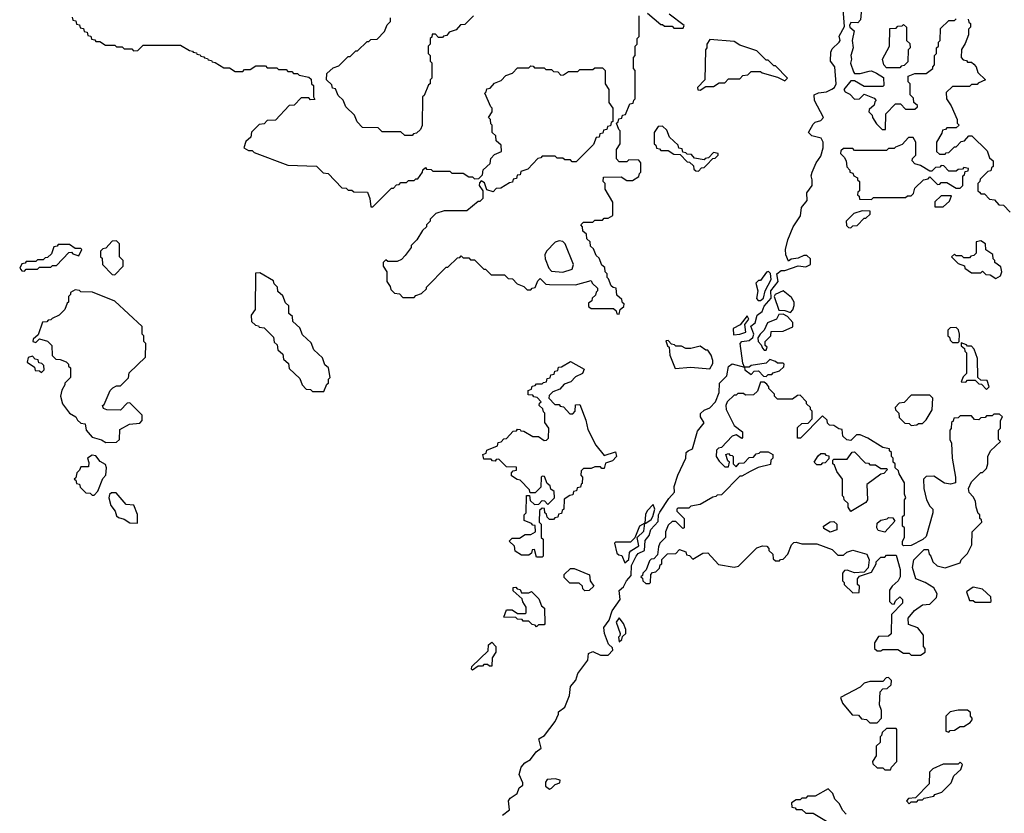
# Model space of a CAD drawing. Extents: x 2889633 to 3052318, y 540750 to 918690.
# Tile 142 of 256: x 2952250 to 2957480, y 697059 to 701275. Entities that reach past the tile are written whole.
import ezdxf

# ---------------------------------------------------------------- set-up
doc = ezdxf.new("R2010")
doc.units = 0

msp = doc.modelspace()

# ---------------------------------------------------------------- linework, layer by layer
at = {"layer": '0CON02XD'}
for points in [[(2955800, 698985), (2955823.8, 698996.2), (2955850, 699090), (2955886.4, 699133.6), (2955866.2, 699165), (2955866.1, 699183.9), (2955885, 699200), (2955916.1, 699213.9), (2955946.7, 699245), (2955966.2, 699295), (2955966.7, 699345), (2956006.1, 699383.9), (2956015, 699432.5), (2956035, 699447.5), (2956100, 699430), (2956090.7, 699450.7), (2956076.7, 699555), (2956085, 699566.2), (2956125, 699571.2), (2956143.8, 699586.2), (2956150, 699605), (2956133.4, 699646.6), (2956156.2, 699665), (2956166.7, 699705), (2956193.3, 699725), (2956205, 699752.5), (2956241.2, 699795), (2956240, 699835), (2956278.8, 699885), (2956272, 699925), (2956295, 699942.5), (2956315, 699943.3), (2956385, 699966.7), (2956425, 699962.5), (2956450, 699975), (2956450, 700005), (2956431.7, 700021.7), (2956415, 700022.5), (2956385, 700008.8), (2956347.5, 700002.5), (2956333, 699993), (2956320, 700025), (2956317.5, 700055), (2956330, 700105), (2956358.8, 700175), (2956397, 700233), (2956402.3, 700277.7), (2956433.3, 700315), (2956431.2, 700355), (2956458.8, 700395), (2956460, 700425), (2956453.3, 700445), (2956460, 700465), (2956480, 700515), (2956505, 700550), (2956517.5, 700595), (2956517.5, 700625), (2956506.4, 700646.4), (2956458.3, 700658.3), (2956440, 700675), (2956465, 700720), (2956475, 700730), (2956505, 700740), (2956520, 700755), (2956472.5, 700845), (2956470, 700875), (2956493, 700887), (2956535, 700892.5), (2956563.3, 700906.7), (2956577.5, 700915), (2956586.4, 700933.6), (2956580, 701025), (2956557.5, 701055), (2956558.3, 701101.7), (2956565, 701120), (2956602.5, 701155), (2956607.5, 701165), (2956603, 701187), (2956631.7, 701238.3), (2956620, 701375)], [(2956727.5, 701395), (2956715.8, 701274.2), (2956701.7, 701258.3), (2956665, 701260), (2956657.5, 701245), (2956660, 701235), (2956683.3, 701215), (2956671.9, 701165), (2956677.5, 701125), (2956664.2, 701085), (2956668.8, 701065), (2956663.9, 701043.9), (2956678.3, 700998.3), (2956685, 700990), (2956715, 700990), (2956761.7, 701001.7), (2956775, 701002.5), (2956801.7, 700991.7), (2956838.3, 700968.3), (2956840, 700925), (2956835, 700920), (2956735, 700920), (2956685, 700950), (2956665, 700950), (2956627.5, 700905), (2956635, 700892.5), (2956659.3, 700879.3), (2956685, 700852.5), (2956710, 700855), (2956735, 700880), (2956788.3, 700858.3), (2956800, 700845), (2956791.7, 700838.3), (2956788.3, 700821.7), (2956761.7, 700798.3), (2956760, 700785), (2956778.3, 700768.3), (2956780, 700755), (2956801.7, 700721.7), (2956831.7, 700691.7), (2956848.3, 700691.7), (2956850, 700775), (2956901.7, 700828.3), (2956928.3, 700828.3), (2956955, 700800), (2957005, 700800), (2957018.3, 700811.7), (2957018.3, 700818.3), (2957000, 700835), (2956998.3, 700858.3), (2956980, 700875), (2956980, 700935), (2956970, 700945), (2956970, 700975), (2957005, 700990), (2957065, 700990), (2957100, 701015), (2957100, 701025), (2957110, 701035), (2957110, 701085), (2957120, 701095), (2957120, 701125), (2957130, 701135), (2957130, 701155), (2957140, 701165), (2957141.7, 701228.3), (2957185, 701270), (2957215, 701270), (2957225, 701280)], [(2954660, 701295), (2954615, 701250), (2954591.7, 701248.3), (2954568.3, 701221.7), (2954531.7, 701208.3), (2954518.3, 701191.7), (2954501.7, 701188.3), (2954495, 701180), (2954475, 701180), (2954458.3, 701198.3), (2954441.7, 701198.3), (2954438.3, 701181.7), (2954430, 701175), (2954430, 701145), (2954420, 701135), (2954420, 701095), (2954430, 701085), (2954430, 701055), (2954440, 701045), (2954440, 700965), (2954430, 700955), (2954430, 700935), (2954421.7, 700928.3), (2954398.3, 700871.7), (2954390, 700865), (2954387, 700713), (2954378.3, 700691.7), (2954358.3, 700671.7), (2954341.7, 700668.3), (2954335, 700660), (2954295, 700660), (2954275, 700680), (2954175, 700680), (2954155, 700700), (2954071.7, 700701.7), (2954041.7, 700731.7), (2954028.3, 700768.3), (2953981.7, 700811.7), (2953968.3, 700848.3), (2953941.7, 700871.7), (2953928.3, 700908.3), (2953911.7, 700911.7), (2953908.3, 700928.3), (2953880, 700955), (2953881.7, 700988.3), (2953915, 701020), (2953945, 701030), (2953995, 701080), (2954005, 701080), (2954035, 701110), (2954045, 701110), (2954095, 701160), (2954105, 701160), (2954115, 701170), (2954148.3, 701171.7), (2954188.3, 701211.7), (2954201.7, 701248.3), (2954220, 701265), (2954220, 701285)], [(2955435, 699710), (2955440, 699735), (2955458.3, 699751.7), (2955460, 699765), (2955451.7, 699771.7), (2955448.3, 699788.3), (2955421.7, 699811.7), (2955418.3, 699848.3), (2955401.7, 699851.7), (2955391.7, 699861.7), (2955378.3, 699898.3), (2955370, 699905), (2955370, 699925), (2955360, 699935), (2955358.3, 699958.3), (2955341.7, 699971.7), (2955328.3, 700008.3), (2955311.7, 700021.7), (2955298.3, 700058.3), (2955281.7, 700071.7), (2955280, 700095), (2955261.7, 700111.7), (2955260, 700135), (2955241.7, 700151.7), (2955240, 700175), (2955230, 700185), (2955245, 700200), (2955295, 700200), (2955305, 700210), (2955345, 700210), (2955355, 700220), (2955375, 700220), (2955400, 700235), (2955400, 700305), (2955360, 700375), (2955360, 700405), (2955350, 700415), (2955351.7, 700438.3), (2955445, 700440), (2955475, 700420), (2955505, 700420), (2955538.3, 700441.7), (2955541.7, 700458.3), (2955550, 700465), (2955550, 700515), (2955538.3, 700528.3), (2955485, 700530), (2955475, 700520), (2955435, 700520), (2955420, 700535), (2955420, 700585), (2955440, 700615), (2955440, 700685), (2955431.7, 700691.7), (2955420, 700725), (2955428.3, 700731.7), (2955431.7, 700748.3), (2955448.3, 700751.7), (2955451.7, 700768.3), (2955468.3, 700771.7), (2955491.7, 700828.3), (2955508.3, 700831.7), (2955511.7, 700848.3), (2955520, 700855), (2955520, 701005), (2955510, 701015), (2955510, 701075), (2955520, 701085), (2955520, 701135), (2955530, 701145), (2955530, 701175), (2955540, 701185), (2955540, 701295)], [(2955585, 701310), (2955655, 701250), (2955665, 701250), (2955675, 701240), (2955715, 701240), (2955725, 701230), (2955775, 701230), (2955780, 701245), (2955700, 701305)], [(2952528.3, 701288.3), (2952531.7, 701271.7), (2952548.3, 701268.3), (2952551.7, 701251.7), (2952568.3, 701248.3), (2952571.7, 701231.7), (2952588.3, 701228.3), (2952591.7, 701211.7), (2952608.3, 701208.3), (2952611.7, 701191.7), (2952628.3, 701188.3), (2952631.7, 701171.7), (2952648.3, 701168.3), (2952655, 701160), (2952675, 701160), (2952705, 701140), (2952755, 701140), (2952765, 701130), (2952795, 701130), (2952805, 701120), (2952845, 701120), (2952855, 701110), (2952878.3, 701111.7), (2952905, 701140), (2953105, 701140), (2953151.7, 701111.7), (2953168.3, 701108.3), (2953171.7, 701101.7), (2953188.3, 701098.3), (2953191.7, 701091.7), (2953208.3, 701088.3), (2953211.7, 701081.7), (2953228.3, 701078.3), (2953231.7, 701071.7), (2953248.3, 701068.3), (2953251.7, 701061.7), (2953268.3, 701058.3), (2953271.7, 701051.7), (2953288.3, 701048.3)], [(2956925, 701020), (2956855, 701020), (2956840, 701035), (2956832.5, 701065), (2956870, 701135), (2956871.7, 701228.3), (2956905, 701230), (2956915, 701240), (2956938.3, 701241.7), (2956945, 701250), (2956960, 701235), (2956960, 701165), (2956978.3, 701148.3), (2956980, 701125), (2956970, 701115), (2956968.3, 701051.7), (2956948.3, 701031.7), (2956931.7, 701028.3), (2956925, 701020)], [(2957288.3, 701278.3), (2957291.7, 701261.7), (2957300, 701255), (2957300, 701235), (2957290, 701225), (2957290, 701195), (2957271.7, 701148.3), (2957253, 701117), (2957250, 701075), (2957261.7, 701061.7), (2957278.3, 701058.3), (2957285, 701050), (2957305, 701050), (2957318.3, 701038.3), (2957330, 701025), (2957340, 700995), (2957380, 700955), (2957341.7, 700938.3), (2957335, 700930), (2957305, 700930), (2957295, 700920), (2957205, 700920), (2957171.7, 700888.3), (2957172.5, 700855), (2957197, 700817), (2957230, 700745), (2957230, 700725), (2957240, 700715), (2957225, 700700), (2957175, 700700), (2957168.3, 700691.7), (2957151.7, 700688.3), (2957148.3, 700671.7), (2957120, 700625), (2957120, 700575), (2957135, 700560), (2957165, 700560), (2957171.7, 700568.3), (2957185, 700570), (2957215, 700600), (2957225, 700600), (2957251.7, 700628.3), (2957268.3, 700631.7), (2957291.7, 700658.3), (2957308.3, 700658.3), (2957388.3, 700578.3), (2957401.7, 700541.7), (2957420, 700525), (2957420, 700495), (2957411.7, 700488.3), (2957408.3, 700471.7), (2957391.7, 700468.3), (2957351.7, 700428.3), (2957350, 700415), (2957340, 700405), (2957340, 700365), (2957348.3, 700358.3), (2957355, 700350), (2957375, 700350), (2957401.7, 700321.7), (2957428.3, 700318.3), (2957451.7, 700291.7), (2957475, 700290), (2957511.7, 700251.7)], [(2955865, 700900), (2955895, 700920), (2955935, 700920), (2955965, 700940), (2955995, 700940), (2956015, 700960), (2956075, 700960), (2956091.7, 700978.3), (2956118.3, 700981.7), (2956135, 701000), (2956185, 701000), (2956193, 700993), (2956275, 700970), (2956315, 700950), (2956327.5, 700965), (2956265, 701030), (2956255, 701030), (2956225, 701060), (2956215, 701060), (2956165, 701110), (2956075, 701140), (2956045, 701160), (2955915, 701170), (2955900, 701145), (2955900, 701125), (2955892.5, 701115), (2955890, 700955), (2955850, 700915), (2955851.7, 700901.7), (2955865, 700900)], [(2953288.3, 701048.3), (2953335, 701020), (2953365, 701020), (2953395, 701000), (2953435, 701000), (2953445, 701010), (2953475, 701010), (2953505, 701030), (2953555, 701030), (2953565, 701020), (2953615, 701020), (2953625, 701010), (2953665, 701010), (2953675, 701000), (2953695, 701000), (2953705, 700990), (2953725, 700990), (2953735, 700980), (2953785, 700970), (2953798.3, 700958.3), (2953800, 700935), (2953810, 700925), (2953810, 700865), (2953818.3, 700851.7), (2953795, 700850), (2953785, 700860), (2953745, 700860), (2953708.3, 700821.7), (2953681.7, 700818.3), (2953608.3, 700741.7), (2953565, 700740), (2953548.3, 700721.7), (2953521.7, 700718.3), (2953481.7, 700678.3), (2953478.3, 700651.7), (2953451.7, 700628.3), (2953440, 700595), (2953465, 700580), (2953485, 700580), (2953495, 700570), (2953675, 700502.5), (2953827, 700497), (2953861.7, 700461.7), (2953888.3, 700458.3), (2953961.7, 700381.7), (2953985, 700380), (2953995, 700370), (2954015, 700370), (2954025, 700360), (2954098.3, 700358.3), (2954110, 700325), (2954115, 700280), (2954125, 700280), (2954225, 700380), (2954235, 700380), (2954251.7, 700398.3), (2954265, 700400), (2954275, 700410), (2954305, 700410), (2954315, 700420), (2954345, 700420), (2954355, 700430), (2954365, 700430), (2954390, 700465), (2954391.7, 700478.3), (2954405, 700490), (2954411.7, 700481.7), (2954435, 700480), (2954445, 700470), (2954535, 700470), (2954545, 700460), (2954605, 700460), (2954635, 700440), (2954655, 700440), (2954665, 700430), (2954688.3, 700431.7), (2954708.3, 700451.7), (2954711.7, 700478.3), (2954748.3, 700511.7), (2954751.7, 700538.3), (2954771.7, 700558.3), (2954810, 700575), (2954808.3, 700608.3), (2954781.7, 700631.7), (2954778.3, 700658.3), (2954760, 700675), (2954760, 700715), (2954751.7, 700721.7), (2954750, 700745), (2954740, 700755), (2954760, 700785), (2954760, 700805), (2954751.7, 700811.7), (2954720, 700885), (2954728.3, 700891.7), (2954731.7, 700908.3), (2954748.3, 700911.7), (2954771.7, 700938.3), (2954808.3, 700951.7), (2954831.7, 700978.3), (2954868.3, 700991.7), (2954895, 701020), (2954955, 701020), (2954965, 701030), (2954978.3, 701028.3), (2954985, 701020), (2955035, 701020), (2955045, 701010), (2955075, 701010), (2955085, 701000), (2955108.3, 700998.3), (2955125, 700980), (2955138.3, 700981.7), (2955165, 701000), (2955215, 701000), (2955225, 701010), (2955295, 701010), (2955305, 701020), (2955345, 701020), (2955360, 701005), (2955360, 700935), (2955380, 700905), (2955380, 700835), (2955400, 700805), (2955400, 700735), (2955391.7, 700728.3), (2955388.3, 700711.7), (2955371.7, 700708.3), (2955368.3, 700691.7), (2955351.7, 700688.3), (2955348.3, 700671.7), (2955331.7, 700668.3), (2955328.3, 700651.7), (2955311.7, 700648.3), (2955298.3, 700611.7), (2955205, 700520), (2955185, 700520), (2955175, 700530), (2955145, 700530), (2955135, 700540), (2955105, 700540), (2955095, 700550), (2955025, 700550), (2955018.3, 700541.7), (2955001.7, 700538.3), (2954948.3, 700481.7), (2954911.7, 700468.3), (2954908.3, 700451.7), (2954891.7, 700448.3), (2954888.3, 700431.7), (2954871.7, 700428.3), (2954868.3, 700411.7), (2954851.7, 700408.3), (2954805, 700380), (2954781.7, 700378.3), (2954765, 700360), (2954731.7, 700371.7), (2954718.3, 700408.3), (2954701.7, 700418.3), (2954691.7, 700408.3), (2954690, 700395), (2954710, 700365), (2954710, 700325), (2954695, 700310), (2954685, 700310), (2954625, 700260), (2954505, 700260), (2954460, 700245), (2954430, 700215), (2954430, 700205), (2954410, 700185), (2954410, 700175), (2954390, 700155), (2954360, 700105), (2954330, 700075), (2954330, 700065), (2954298.3, 700021.7), (2954278.3, 700001.7), (2954255, 699990), (2954205, 699990), (2954195, 700000), (2954180, 699985), (2954180, 699965), (2954200, 699935), (2954200, 699885), (2954218.3, 699858.3), (2954221.7, 699841.7), (2954241.7, 699821.7), (2954268.3, 699818.3), (2954285, 699800), (2954345, 699800), (2954355, 699810), (2954385, 699820), (2954410, 699845), (2954410, 699855), (2954515, 699960), (2954525, 699960), (2954575, 700010), (2954588.3, 700011.7), (2954595, 700020), (2954605, 700010), (2954635, 700010), (2954645, 700000), (2954665, 700000), (2954715, 699950), (2954725, 699950), (2954755, 699920), (2954825, 699920), (2954845, 699900), (2954868.3, 699898.3), (2954891.7, 699871.7), (2954928.3, 699858.3), (2954945, 699840), (2954965, 699840), (2954971.7, 699848.3), (2954988.3, 699851.7), (2955001.7, 699888.3), (2955015, 699900), (2955045, 699870), (2955065, 699867.5), (2955203, 699867), (2955285, 699890), (2955290, 699875), (2955318.3, 699848.3), (2955320, 699835), (2955311.7, 699828.3), (2955308.3, 699811.7), (2955290, 699795), (2955288.3, 699781.7), (2955271.7, 699768.3), (2955271.7, 699751.7), (2955285, 699740), (2955405, 699740), (2955418.3, 699728.3), (2955421.7, 699711.7), (2955435, 699710)], [(2955855, 700470), (2955871.7, 700488.3), (2955885, 700490), (2955898.3, 700501.7), (2955931.7, 700538.3), (2955945, 700540), (2955960, 700555), (2955960, 700565), (2955935, 700570), (2955908.3, 700541.7), (2955891.7, 700538.3), (2955885, 700530), (2955835, 700540), (2955818.3, 700558.3), (2955795, 700560), (2955788.3, 700568.3), (2955771.7, 700571.7), (2955768.3, 700588.3), (2955751.7, 700591.7), (2955748.3, 700608.3), (2955701.7, 700651.7), (2955688.3, 700688.3), (2955665, 700710), (2955641.7, 700708.3), (2955620, 700675), (2955620, 700615), (2955628.3, 700608.3), (2955631.7, 700591.7), (2955648.3, 700588.3), (2955655, 700580), (2955695, 700580), (2955725, 700560), (2955758.3, 700558.3), (2955795, 700520), (2955808.3, 700518.3), (2955828.3, 700498.3), (2955831.7, 700481.7), (2955841.7, 700471.7), (2955855, 700470)], [(2956775, 700320), (2956785, 700330), (2956955, 700330), (2956965, 700340), (2956985, 700340), (2956998.3, 700351.7), (2957005, 700380), (2957050, 700425), (2957075, 700430), (2957085, 700440), (2957125, 700400), (2957138.3, 700401.7), (2957145, 700410), (2957175, 700410), (2957225, 700380), (2957245, 700380), (2957260, 700395), (2957260, 700445), (2957268.3, 700451.7), (2957271.7, 700468.3), (2957288.3, 700471.7), (2957290, 700485), (2957265, 700490), (2957258.3, 700481.7), (2957235, 700480), (2957225, 700470), (2957185, 700470), (2957158.3, 700498.3), (2957145, 700500), (2957138.3, 700491.7), (2957115, 700490), (2957095, 700470), (2957085, 700470), (2957035, 700500), (2957005, 700510), (2956990, 700525), (2956991.7, 700538.3), (2957010, 700555), (2957010, 700625), (2956995, 700650), (2956971.7, 700648.3), (2956938.3, 700611.7), (2956901.7, 700598.3), (2956895, 700590), (2956865, 700590), (2956855, 700580), (2956685, 700580), (2956675, 700590), (2956625, 700590), (2956611.7, 700578.3), (2956610, 700565), (2956630, 700545), (2956640, 700525), (2956643, 700493), (2956660, 700475), (2956660, 700465), (2956675, 700460), (2956680, 700445), (2956700, 700435), (2956700, 700425), (2956710, 700415), (2956710, 700365), (2956701.7, 700358.3), (2956700, 700345), (2956708.3, 700338.3), (2956711.7, 700321.7), (2956775, 700320)], [(2957155, 700280), (2957188.3, 700311.7), (2957200, 700340), (2957145, 700340), (2957111.7, 700308.3), (2957111.7, 700281.7), (2957155, 700280)], [(2956665, 700170), (2956675, 700180), (2956698.3, 700181.7), (2956735, 700220), (2956745, 700220), (2956768.3, 700241.7), (2956768.3, 700258.3), (2956725, 700260), (2956680, 700245), (2956640, 700205), (2956641.7, 700181.7), (2956651.7, 700171.7), (2956665, 700170)], [(2952755, 699920), (2952800, 699965), (2952800, 699995), (2952780, 700015), (2952780, 700085), (2952765, 700100), (2952741.7, 700098.3), (2952708.3, 700061.7), (2952691.7, 700058.3), (2952680, 700045), (2952680, 700015), (2952687.5, 700007.5), (2952690, 699975), (2952741.7, 699921.7), (2952755, 699920)], [(2955135, 699933.3), (2955185, 699950), (2955192.5, 699975), (2955147.5, 700085), (2955135, 700097.5), (2955115, 700100), (2955095, 700092.5), (2955047.5, 700045), (2955040, 700025), (2955041.2, 700005), (2955061.2, 699955), (2955075, 699940), (2955135, 699933.3)], [(2957435, 699900), (2957460, 699915), (2957467.5, 699935), (2957461.7, 699961.7), (2957430, 699985), (2957430, 699995), (2957420, 700005), (2957418.3, 700028.3), (2957381.7, 700051.7), (2957380, 700085), (2957355, 700100), (2957330, 700095), (2957330, 700035), (2957318.3, 700021.7), (2957301.7, 700018.3), (2957295, 700010), (2957265, 700010), (2957255, 700020), (2957225, 700020), (2957215, 700030), (2957200, 700015), (2957235, 699980), (2957268.3, 699968.3), (2957270, 699955), (2957305, 699930), (2957355, 699930), (2957365, 699940), (2957381.7, 699921.7), (2957405, 699920), (2957435, 699900)], [(2952275, 699940), (2952285, 699950), (2952345, 699950), (2952355, 699960), (2952415, 699960), (2952425, 699970), (2952445, 699970), (2952511.7, 700038.3), (2952525, 700040), (2952531.7, 700031.7), (2952565, 700020), (2952580, 700055), (2952575, 700060), (2952545, 700060), (2952515, 700080), (2952455, 700080), (2952448.3, 700071.7), (2952431.7, 700068.3), (2952418.3, 700031.7), (2952398.3, 700011.7), (2952385, 700010), (2952375, 700000), (2952345, 700000), (2952335, 699990), (2952285, 699990), (2952278.3, 699981.7), (2952261.7, 699978.3), (2952250, 699955), (2952261.7, 699941.7), (2952275, 699940)], [(2956173.3, 699783.3), (2956185, 699784), (2956201.2, 699795), (2956210, 699835), (2956241.2, 699895), (2956237.5, 699927.5), (2956227, 699937), (2956217, 699933), (2956185, 699890), (2956175, 699890), (2956160, 699875), (2956170, 699835), (2956163.8, 699793.8), (2956173.3, 699783.3)], [(2953865, 699300), (2953881.7, 699338.3), (2953890, 699345), (2953890, 699365), (2953900, 699375), (2953890, 699425), (2953871.7, 699441.7), (2953858.3, 699478.3), (2953811.7, 699521.7), (2953798.3, 699558.3), (2953751.7, 699601.7), (2953738.3, 699638.3), (2953701.7, 699671.7), (2953698.3, 699698.3), (2953680, 699715), (2953680, 699755), (2953661.7, 699771.7), (2953648.3, 699808.3), (2953621.7, 699831.7), (2953620, 699855), (2953601.7, 699871.7), (2953598.3, 699888.3), (2953525, 699930), (2953501.7, 699928.3), (2953500, 699735), (2953480, 699705), (2953481.7, 699671.7), (2953501.7, 699651.7), (2953518.3, 699648.3), (2953521.7, 699641.7), (2953548.3, 699638.3), (2953598.3, 699588.3), (2953601.7, 699561.7), (2953618.3, 699548.3), (2953621.7, 699521.7), (2953648.3, 699498.3), (2953651.7, 699471.7), (2953678.3, 699448.3), (2953681.7, 699421.7), (2953738.3, 699368.3), (2953750, 699335), (2953771.7, 699311.7), (2953795, 699310), (2953805, 699300), (2953865, 699300)], [(2952708.3, 699028.3), (2952765, 699030), (2952780, 699045), (2952781.7, 699098.3), (2952833, 699127), (2952888.3, 699131.7), (2952900, 699145), (2952900, 699175), (2952835, 699240), (2952821.7, 699238.3), (2952785, 699200), (2952713, 699203), (2952695, 699210), (2952690, 699225), (2952698.3, 699231.7), (2952730, 699305), (2952745, 699320), (2952765, 699330), (2952785, 699330), (2952798.3, 699341.7), (2952828.3, 699371.7), (2952831.7, 699398.3), (2952918.3, 699481.7), (2952920, 699555), (2952910, 699565), (2952910, 699595), (2952900, 699605), (2952900, 699645), (2952755, 699780), (2952637, 699827), (2952575, 699830), (2952567, 699837), (2952545, 699840), (2952520, 699825), (2952520, 699815), (2952510, 699805), (2952510, 699775), (2952501.7, 699768.3), (2952490, 699735), (2952460, 699705), (2952421.7, 699688.3), (2952415, 699680), (2952401.7, 699678.3), (2952395, 699670), (2952371.7, 699668.3), (2952348.3, 699601.7), (2952321.7, 699578.3), (2952320, 699565), (2952335, 699560), (2952355, 699580), (2952397, 699567), (2952420, 699545), (2952421.7, 699491.7), (2952441.7, 699471.7), (2952465, 699470), (2952497, 699457), (2952510, 699445), (2952510, 699435), (2952520, 699425), (2952520, 699375), (2952490, 699345), (2952490, 699335), (2952473, 699307), (2952467.5, 699275), (2952477.5, 699235), (2952514, 699184), (2952547.5, 699165), (2952557, 699147), (2952575, 699132.5), (2952598.3, 699128.3), (2952603.9, 699093.9), (2952635, 699057.5), (2952685, 699042.5), (2952708.3, 699028.3)], [(2956345, 699720), (2956357, 699733), (2956363, 699757), (2956363.3, 699775), (2956349.5, 699799.6), (2956305, 699833.8), (2956262.5, 699815), (2956257.5, 699805), (2956281.7, 699731.7), (2956315, 699730), (2956345, 699720)], [(2956041.7, 699601.7), (2956075, 699603.8), (2956106.2, 699615), (2956102.5, 699655), (2956122.5, 699685), (2956115, 699702.5), (2956076.4, 699653.6), (2956040, 699635), (2956041.7, 699601.7)], [(2956215, 699520), (2956220, 699535), (2956210, 699545), (2956210, 699565), (2956240, 699595), (2956241.7, 699618.3), (2956305, 699620), (2956357, 699643), (2956357, 699667), (2956328.3, 699698.3), (2956305, 699710), (2956281.7, 699708.3), (2956270, 699685), (2956222.5, 699665), (2956203.8, 699626.2), (2956182.5, 699605), (2956170, 699585), (2956172.5, 699565), (2956188.3, 699548.3), (2956195, 699530), (2956205, 699520), (2956215, 699520)], [(2957235, 699560), (2957240, 699565), (2957242.5, 699605), (2957237, 699627), (2957225, 699640), (2957191.7, 699638.3), (2957180, 699625), (2957180, 699595), (2957188.3, 699588.3), (2957191.7, 699571.7), (2957205, 699560), (2957235, 699560)], [(2955915, 699420), (2955931.7, 699448.3), (2955932.5, 699465), (2955923.3, 699493.3), (2955905, 699520), (2955895, 699520), (2955865, 699540), (2955815, 699527.5), (2955788.3, 699528.3), (2955765, 699540), (2955735, 699540), (2955728.3, 699548.3), (2955711.7, 699551.7), (2955695, 699570), (2955681.7, 699568.3), (2955691.7, 699541.7), (2955700, 699535), (2955703, 699493), (2955731.7, 699421.7), (2955815, 699430), (2955915, 699420)], [(2957385, 699310), (2957400, 699325), (2957388.3, 699358.3), (2957355, 699360), (2957340, 699375), (2957337.5, 699475), (2957320, 699525), (2957305, 699540), (2957285, 699540), (2957278.3, 699548.3), (2957251.7, 699558.3), (2957251.7, 699541.7), (2957268.3, 699528.3), (2957270, 699515), (2957280, 699505), (2957280, 699395), (2957261.7, 699378.3), (2957251.7, 699351.7), (2957275, 699350), (2957285, 699360), (2957325, 699360), (2957345, 699340), (2957358.3, 699338.3), (2957385, 699310)], [(2952365, 699400), (2952380, 699415), (2952378.3, 699438.3), (2952368.3, 699448.3), (2952351.7, 699451.7), (2952348.3, 699468.3), (2952331.7, 699471.7), (2952318.3, 699488.3), (2952295, 699480), (2952290, 699455), (2952328.3, 699428.3), (2952331.7, 699411.7), (2952355, 699410), (2952365, 699400)], [(2956215, 699380), (2956225, 699390), (2956245, 699390), (2956251.7, 699398.3), (2956285, 699410), (2956308.3, 699431.7), (2956310, 699445), (2956305, 699450), (2956275, 699450), (2956265, 699460), (2956235, 699470), (2956215, 699450), (2956135, 699437.5), (2956125, 699430), (2956100, 699430), (2956102.5, 699415), (2956135, 699390), (2956151.7, 699408.3), (2956175, 699410), (2956201.7, 699381.7), (2956215, 699380)], [(2955025, 698420), (2954995, 698420), (2954985, 698460), (2954971.7, 698458.3), (2954968.3, 698441.7), (2954955, 698430), (2954915, 698430), (2954881.7, 698451.7), (2954878.3, 698478.3), (2954850, 698505), (2954865, 698520), (2954905, 698520), (2954935, 698540), (2954965, 698540), (2954990, 698555), (2954988.3, 698588.3), (2954975, 698590), (2954968.3, 698598.3), (2954930, 698615), (2954930, 698645), (2954940, 698655), (2954941.7, 698748.3), (2954958.3, 698748.3), (2954961.7, 698721.7), (2954985, 698700), (2955008.3, 698701.7), (2955025, 698720), (2955038.3, 698718.3), (2955055, 698700), (2955090, 698735), (2955088.3, 698768.3), (2955071.7, 698781.7), (2955068.3, 698798.3), (2955051.7, 698811.7), (2955038.3, 698848.3), (2955025, 698850), (2955020, 698845), (2955018.3, 698791.7), (2954988.3, 698761.7), (2954961.7, 698761.7), (2954958.3, 698778.3), (2954908.3, 698828.3), (2954891.7, 698831.7), (2954861.7, 698851.7), (2954861.7, 698868.3), (2954871.7, 698878.3), (2954888.3, 698881.7), (2954888.3, 698898.3), (2954835, 698900), (2954795, 698940), (2954781.7, 698938.3), (2954775, 698930), (2954761.7, 698931.7), (2954755, 698940), (2954715, 698940), (2954710, 698965), (2954728.3, 698971.7), (2954731.7, 698988.3), (2954788.3, 699011.7), (2954791.7, 699028.3), (2954808.3, 699031.7), (2954821.7, 699048.3), (2954835, 699050), (2954871.7, 699088.3), (2954888.3, 699091.7), (2954895, 699100), (2954908.3, 699098.3), (2954911.7, 699091.7), (2954928.3, 699088.3), (2954975, 699060), (2955005, 699060), (2955035, 699040), (2955048.3, 699041.7), (2955058.3, 699051.7), (2955060, 699105), (2955040, 699135), (2955040, 699185), (2955031.7, 699191.7), (2955028.3, 699208.3), (2955010, 699225), (2955011.7, 699238.3), (2955020, 699245), (2954998.3, 699268.3), (2954981.7, 699271.7), (2954975, 699280), (2954951.7, 699281.7), (2954950, 699305), (2954968.3, 699311.7), (2954971.7, 699328.3), (2954988.3, 699331.7), (2954995, 699340), (2955025, 699340), (2955031.7, 699348.3), (2955048.3, 699351.7), (2955051.7, 699368.3), (2955068.3, 699371.7), (2955071.7, 699388.3), (2955088.3, 699391.7), (2955091.7, 699408.3), (2955108.3, 699411.7), (2955111.7, 699428.3), (2955128.3, 699431.7), (2955175, 699460), (2955248.3, 699418.3), (2955240, 699395), (2955201.7, 699378.3), (2955178.3, 699351.7), (2955141.7, 699338.3), (2955118.3, 699311.7), (2955081.7, 699298.3), (2955061.7, 699278.3), (2955060, 699265), (2955091.7, 699231.7), (2955115, 699230), (2955121.7, 699221.7), (2955138.3, 699218.3), (2955171.7, 699181.7), (2955188.3, 699181.7), (2955200, 699195), (2955201.7, 699228.3), (2955225, 699230), (2955257, 699147), (2955268.3, 699098.3), (2955310, 699015), (2955355, 698960), (2955415, 698980), (2955420, 698955), (2955398.3, 698931.7), (2955361.7, 698918.3), (2955355, 698890), (2955341.7, 698891.7), (2955335, 698900), (2955305, 698900), (2955285, 698890), (2955245, 698890), (2955231.7, 698878.3), (2955230, 698855), (2955240, 698845), (2955238.3, 698811.7), (2955231.7, 698808.3), (2955228.3, 698791.7), (2955211.7, 698788.3), (2955208.3, 698771.7), (2955191.7, 698768.3), (2955188.3, 698751.7), (2955171.7, 698748.3), (2955141.7, 698728.3), (2955140, 698675), (2955131.7, 698668.3), (2955128.3, 698651.7), (2955111.7, 698648.3), (2955108.3, 698631.7), (2955091.7, 698628.3), (2955085, 698620), (2955065, 698620), (2955051.7, 698631.7), (2955048.3, 698648.3), (2955040, 698655), (2955038.3, 698678.3), (2955025, 698680), (2955011.7, 698668.3), (2955010, 698605), (2955020, 698595), (2955020, 698525), (2955030, 698515), (2955030, 698425), (2955025, 698420)], [(2957035, 697900), (2957060, 697915), (2957060, 697935), (2957050, 697945), (2957050, 698005), (2957020, 698045), (2956971.7, 698061.7), (2956970, 698095), (2957003.6, 698136.4), (2957045, 698167.5), (2957085, 698170), (2957120, 698205), (2957122.5, 698225), (2957105, 698257.5), (2957060, 698285), (2957010, 698305), (2956992.5, 698365), (2957000, 698405), (2957055, 698460), (2957075, 698460), (2957080, 698435), (2957090, 698425), (2957100, 698395), (2957123, 698373), (2957165, 698362.5), (2957245, 698390), (2957250, 698405), (2957285, 698440), (2957307.5, 698485), (2957310, 698555), (2957360, 698605), (2957358.3, 698618.3), (2957350, 698625), (2957350, 698645), (2957341.7, 698651.7), (2957330, 698685), (2957327, 698717), (2957315, 698740), (2957293, 698763), (2957290, 698785), (2957305, 698820), (2957355, 698870), (2957365, 698870), (2957385, 698890), (2957392.5, 698915), (2957393.3, 698955), (2957407.5, 698985), (2957460, 699035), (2957450, 699045), (2957450, 699095), (2957460, 699105), (2957460, 699145), (2957470, 699165), (2957455, 699180), (2957425, 699180), (2957415, 699170), (2957385, 699170), (2957378.3, 699161.7), (2957355, 699160), (2957345, 699150), (2957321.7, 699151.7), (2957305, 699170), (2957245, 699170), (2957235, 699160), (2957211.7, 699158.3), (2957208.3, 699141.7), (2957200, 699135), (2957197, 699103), (2957190, 699095), (2957190, 699045), (2957200, 699025), (2957202.5, 698945), (2957220, 698845), (2957220, 698815), (2957195, 698807.5), (2957163, 698813), (2957105, 698850), (2957065, 698847.5), (2957050, 698835), (2957052.5, 698785), (2957067.5, 698725), (2957085, 698690), (2957100, 698675), (2957100, 698655), (2957065, 698530), (2957047, 698513), (2956985, 698482.5), (2956945, 698480), (2956940, 698485), (2956940, 698505), (2956950, 698525), (2956950, 698575), (2956940, 698585), (2956940, 698635), (2956950, 698645), (2956950, 698725), (2956957.5, 698735), (2956950, 698755), (2956950, 698815), (2956921.7, 698861.7), (2956918.3, 698878.3), (2956900, 698895), (2956900, 698915), (2956890, 698925), (2956890, 698945), (2956880, 698955), (2956880, 698975), (2956870, 698985), (2956870, 698995), (2956835, 699002.5), (2956755, 699052.5), (2956715, 699070), (2956695, 699070), (2956665, 699040), (2956643, 699043), (2956623, 699063), (2956618.3, 699098.3), (2956601.7, 699101.7), (2956575, 699120), (2956551.7, 699121.7), (2956541.7, 699131.7), (2956538.3, 699148.3), (2956515, 699170), (2956398.3, 699051.7), (2956381.7, 699051.7), (2956381.7, 699108.3), (2956405, 699130), (2956438.3, 699131.7), (2956460, 699155), (2956460, 699195), (2956450, 699205), (2956450, 699215), (2956430, 699235), (2956430, 699245), (2956395, 699280), (2956381.7, 699278.3), (2956355, 699260), (2956275, 699260), (2956260, 699275), (2956260, 699285), (2956230, 699315), (2956230, 699325), (2956218.3, 699338.3), (2956205, 699350), (2956185, 699350), (2956168.3, 699301.7), (2956148.3, 699281.7), (2956105, 699280), (2956095, 699290), (2956065, 699290), (2956055, 699280), (2956045, 699280), (2956007.5, 699245), (2956000, 699225), (2956002.5, 699205), (2956045, 699120), (2956090, 699085), (2956090, 699055), (2956085, 699050), (2956055, 699070), (2956035, 699062.5), (2955978.3, 699001.7), (2955961.7, 698998.3), (2955951.7, 698988.3), (2955950, 698955), (2955965, 698930), (2955995, 698900), (2956015, 698900), (2956020, 698925), (2956011.7, 698931.7), (2956000, 698965), (2956015, 698970), (2956021.7, 698961.7), (2956035, 698960), (2956040, 698955), (2956040, 698915), (2956055, 698900), (2956071.7, 698918.3), (2956098.3, 698921.7), (2956125, 698950), (2956148.3, 698951.7), (2956161.7, 698968.3), (2956178.3, 698971.7), (2956185, 698980), (2956225, 698980), (2956250, 698965), (2956250, 698945), (2956240, 698935), (2956238.3, 698911.7), (2956173, 698897), (2956130, 698875), (2956085, 698850), (2956075, 698850), (2955978.3, 698751.7), (2955955, 698750), (2955948.3, 698741.7), (2955931.7, 698738.3), (2955865, 698700), (2955815, 698690), (2955805, 698680), (2955745, 698680), (2955740, 698675), (2955740, 698665), (2955780, 698625), (2955780, 698575), (2955771.7, 698571.7), (2955735, 698610), (2955715, 698610), (2955695, 698590), (2955680, 698555), (2955680, 698525), (2955650, 698495), (2955642.5, 698475), (2955638.3, 698431.7), (2955618.3, 698411.7), (2955605, 698410), (2955595, 698400), (2955578.3, 698351.7), (2955560, 698335), (2955558.3, 698321.7), (2955550, 698315), (2955558.3, 698308.3), (2955560, 698295), (2955575, 698280), (2955595, 698280), (2955600, 698285), (2955601.7, 698328.3), (2955611.7, 698338.3), (2955628.3, 698341.7), (2955648.3, 698361.7), (2955651.7, 698378.3), (2955660, 698385), (2955661.7, 698408.3), (2955691.7, 698438.3), (2955735, 698440), (2955755, 698460), (2955788.3, 698448.3), (2955791.7, 698431.7), (2955808.3, 698428.3), (2955825, 698410), (2955878.3, 698441.7), (2955905, 698442.5), (2955961.7, 698381.7), (2956045, 698367.5), (2956068.3, 698371.7), (2956165, 698470), (2956195, 698480), (2956218.3, 698478.3), (2956230, 698465), (2956230, 698455), (2956250, 698435), (2956251.7, 698411.7), (2956265, 698400), (2956285, 698400), (2956291.7, 698408.3), (2956305, 698410), (2956330, 698435), (2956350, 698485), (2956361.7, 698498.3), (2956375, 698500), (2956405, 698490), (2956485, 698490), (2956565, 698460), (2956595, 698430), (2956625, 698430), (2956643, 698447), (2956675, 698457.5), (2956750, 698435), (2956762.5, 698405), (2956757.5, 698362.5), (2956735, 698340), (2956685, 698337.5), (2956645, 698350), (2956631.7, 698348.3), (2956620, 698335), (2956620, 698295), (2956630, 698285), (2956630, 698275), (2956675, 698230), (2956708.3, 698231.7), (2956710, 698265), (2956700, 698275), (2956700, 698305), (2956711.7, 698318.3), (2956775, 698340), (2956800, 698385), (2956800, 698395), (2956825, 698420), (2956845, 698420), (2956855, 698430), (2956905, 698430), (2956927.5, 698355), (2956927.5, 698315), (2956916.4, 698293.6), (2956883.6, 698266.4), (2956870, 698245), (2956870, 698185), (2956881.7, 698171.7), (2956895, 698170), (2956901.7, 698188.3), (2956925, 698210), (2956940, 698195), (2956940, 698175), (2956880, 698115), (2956878.3, 698011.7), (2956865, 698000), (2956811.7, 697998.3), (2956790, 697965), (2956790, 697935), (2956805, 697922.5), (2956825, 697922.5), (2956835, 697930), (2956915, 697930), (2956945, 697910), (2956975, 697910), (2956985, 697900), (2957035, 697900)], [(2956985, 699120), (2957015, 699122.5), (2957025, 699130), (2957045, 699130), (2957065, 699150), (2957097, 699203), (2957100, 699265), (2957085, 699280), (2956985, 699280), (2956948.3, 699241.7), (2956921.7, 699238.3), (2956900, 699215), (2956901.7, 699201.7), (2956920, 699185), (2956921.7, 699161.7), (2956951.7, 699131.7), (2956975, 699130), (2956985, 699120)], [(2952645, 698750), (2952665, 698770), (2952691.7, 698838.3), (2952707.5, 698855), (2952711.2, 698895), (2952705, 698912.5), (2952678.3, 698928.3), (2952655, 698957.5), (2952635, 698962.5), (2952610, 698945), (2952617, 698923), (2952615, 698900), (2952575, 698900), (2952568.3, 698881.7), (2952553, 698867), (2952548.3, 698841.7), (2952540, 698835), (2952548.3, 698828.3), (2952551.7, 698811.7), (2952568.3, 698808.3), (2952571.7, 698791.7), (2952601.7, 698761.7), (2952625, 698760), (2952635, 698750), (2952645, 698750)], [(2954815, 697050), (2954851.7, 697078.3), (2954846.2, 697125), (2954855, 697140), (2954892.5, 697165), (2954902.5, 697195), (2954921.7, 697208.3), (2954921.7, 697221.7), (2954903.3, 697265), (2954913.3, 697305), (2954932.5, 697327.5), (2954962.5, 697345), (2954993.3, 697385), (2955020, 697405), (2955006.7, 697455), (2955037.3, 697472.7), (2955095, 697547.5), (2955112.5, 697585), (2955112.5, 697597.5), (2955146.1, 697623.9), (2955170, 697685), (2955175, 697732.5), (2955204.4, 697765.6), (2955215, 697802.5), (2955267.7, 697872.3), (2955272.1, 697907.9), (2955295, 697918.8), (2955335, 697900), (2955375, 697900), (2955400, 697925), (2955398.3, 697938.3), (2955378.3, 697958.3), (2955356, 698015), (2955353.6, 698046.4), (2955382, 698085), (2955396.2, 698135), (2955438.8, 698195), (2955435, 698242.5), (2955458.1, 698261.9), (2955473.8, 698295), (2955497.7, 698322.3), (2955500, 698375), (2955524, 698425), (2955535, 698438.8), (2955568.8, 698455), (2955571.7, 698508.3), (2955593.8, 698535), (2955602.7, 698567.3), (2955641.2, 698608.8), (2955642.9, 698645), (2955650.3, 698659.7), (2955697.7, 698732.3), (2955727.5, 698765), (2955726.7, 698795), (2955746, 698855), (2955787.5, 698945), (2955790, 698975), (2955800, 698985)], [(2956505, 698910), (2956485, 698910), (2956470, 698925), (2956491.7, 698958.3), (2956505, 698970), (2956525, 698970), (2956531.7, 698961.7), (2956548.3, 698958.3), (2956548.3, 698941.7), (2956528.3, 698921.7), (2956511.7, 698918.3), (2956505, 698910)], [(2956665, 698662.5), (2956650, 698685), (2956650, 698705), (2956630, 698725), (2956628.3, 698738.3), (2956620, 698745), (2956620, 698835), (2956590, 698875), (2956578.3, 698908.3), (2956570, 698915), (2956570, 698935), (2956575, 698940), (2956645, 698940), (2956671.7, 698978.3), (2956685, 698980), (2956741.7, 698921.7), (2956758.3, 698918.3), (2956765, 698910), (2956795, 698910), (2956825, 698890), (2956855, 698890), (2956860, 698885), (2956840, 698865), (2956825, 698860), (2956750, 698805), (2956752.5, 698725), (2956745, 698710), (2956665, 698662.5)], [(2952875, 698600), (2952876.4, 698646.4), (2952856.4, 698696.4), (2952815, 698700), (2952761.7, 698761.7), (2952738.3, 698761.7), (2952727, 698753), (2952723.3, 698735), (2952733.6, 698693.6), (2952757.5, 698665), (2952765, 698640), (2952775, 698630), (2952805, 698622.5), (2952835, 698602.5), (2952875, 698600)], [(2955575, 698600), (2955605, 698620), (2955613.8, 698635), (2955623.3, 698675), (2955615, 698700), (2955583.6, 698666.4), (2955573.3, 698646.7), (2955570, 698600), (2955575, 698600)], [(2956845, 698552.5), (2956810.7, 698560.7), (2956802.5, 698575), (2956805, 698600), (2956825, 698616.7), (2956857, 698623), (2956865, 698630), (2956888.3, 698628.3), (2956898.3, 698611.7), (2956845, 698552.5)], [(2955465, 698390), (2955485, 698407.5), (2955490, 698445), (2955496.7, 698453.3), (2955539.5, 698480.4), (2955530, 698525), (2955565, 698557.5), (2955570, 698600), (2955542.5, 698585), (2955518.3, 698521.7), (2955495, 698500), (2955415, 698500), (2955410, 698495), (2955421.7, 698441.7), (2955431.7, 698431.7), (2955448.3, 698428.3), (2955465, 698390)], [(2956555, 698552.5), (2956521.7, 698571.7), (2956520, 698585), (2956555, 698607.5), (2956575, 698610), (2956590, 698595), (2956590, 698565), (2956555, 698552.5)], [(2955251.7, 698241.7), (2955241.7, 698251.7), (2955240, 698265), (2955221.7, 698281.7), (2955171.7, 698281.7), (2955141.7, 698311.7), (2955141.7, 698328.3), (2955175, 698360), (2955195, 698360), (2955276.7, 698326.7), (2955280, 698295), (2955300, 698265), (2955275, 698242.5), (2955251.7, 698241.7)], [(2954995, 698050), (2954988.3, 698058.3), (2954971.7, 698061.7), (2954955, 698080), (2954925, 698080), (2954918.3, 698088.3), (2954895, 698090), (2954885, 698100), (2954821.7, 698101.7), (2954835, 698140), (2954865, 698140), (2954895, 698120), (2954935, 698120), (2954940, 698125), (2954940, 698155), (2954921.7, 698181.7), (2954918.3, 698198.3), (2954871.7, 698241.7), (2954871.7, 698258.3), (2954885, 698260), (2954891.7, 698251.7), (2954908.3, 698248.3), (2954915, 698230), (2954955, 698230), (2954968.3, 698238.3), (2955008.3, 698198.3), (2955021.7, 698161.7), (2955038.3, 698148.3), (2955040, 698065), (2955035, 698060), (2955005, 698060), (2954995, 698050)], [(2957405, 698180), (2957410, 698185), (2957408.3, 698208.3), (2957365, 698250), (2957315, 698260), (2957280, 698235), (2957295, 698190), (2957315, 698190), (2957325, 698180), (2957405, 698180)], [(2955435, 697970), (2955448.3, 697981.7), (2955451.7, 697998.3), (2955470, 698015), (2955470, 698035), (2955457, 698067), (2955435, 698097.5), (2955417.5, 698075), (2955440, 698015), (2955438.3, 698001.7), (2955430, 697995), (2955435, 697970)], [(2954655, 697820), (2954650, 697825), (2954651.7, 697838.3), (2954738.3, 697921.7), (2954740, 697955), (2954758.3, 697968.3), (2954780, 697945), (2954780, 697915), (2954760, 697885), (2954758.3, 697841.7), (2954745, 697840), (2954735, 697850), (2954715, 697850), (2954708.3, 697841.7), (2954685, 697840), (2954655, 697820)], [(2956805, 697540), (2956827.5, 697565), (2956827.5, 697605), (2956817.5, 697635), (2956820, 697705), (2956835, 697720), (2956858.3, 697721.7), (2956878.3, 697741.7), (2956880, 697765), (2956865, 697780), (2956851.7, 697778.3), (2956835, 697760), (2956765, 697760), (2956735, 697750), (2956715, 697730), (2956610, 697675), (2956620, 697645), (2956671.7, 697581.7), (2956705, 697580), (2956721.7, 697561.7), (2956748.3, 697558.3), (2956765, 697540), (2956805, 697540)], [(2957185, 697490), (2957191.7, 697498.3), (2957215, 697500), (2957245, 697520), (2957265, 697520), (2957298.3, 697541.7), (2957310, 697555), (2957310, 697565), (2957300, 697575), (2957300, 697595), (2957285, 697607.5), (2957235, 697607.5), (2957192.5, 697597.5), (2957181.7, 697588.3), (2957170, 697575), (2957170, 697495), (2957185, 697490)], [(2956875, 697290), (2956880, 697305), (2956910, 697335), (2956910, 697505), (2956905, 697510), (2956855, 697510), (2956831.7, 697488.3), (2956828.3, 697471.7), (2956820, 697465), (2956820, 697435), (2956800, 697415), (2956800, 697365), (2956780, 697335), (2956781.7, 697321.7), (2956805, 697300), (2956835, 697300), (2956845, 697290), (2956875, 697290)], [(2956975, 697110), (2956985, 697120), (2957015, 697120), (2957025, 697130), (2957045, 697130), (2957055, 697140), (2957105, 697150), (2957111.7, 697158.3), (2957148.3, 697171.7), (2957198.3, 697221.7), (2957211.7, 697258.3), (2957248.3, 697291.7), (2957258.3, 697318.3), (2957245, 697330), (2957235, 697320), (2957155, 697320), (2957100, 697295), (2957083, 697277), (2957080, 697215), (2957008.3, 697141.7), (2956971.7, 697138.3), (2956960, 697125), (2956975, 697110)], [(2955065, 697187.5), (2955075, 697192.5), (2955095, 697212.5), (2955118.3, 697221.7), (2955120, 697235), (2955095, 697242.5), (2955051.7, 697238.3), (2955042.5, 697225), (2955043, 697203), (2955065, 697187.5)], [(2956640, 697055), (2956620, 697075), (2956605, 697110), (2956580, 697135), (2956570, 697165), (2956545, 697190), (2956475, 697150), (2956435, 697150), (2956425, 697140), (2956405, 697140), (2956395, 697130), (2956375, 697130), (2956350, 697115), (2956351.7, 697091.7), (2956368.3, 697088.3), (2956375, 697080), (2956405, 697080), (2956425, 697060), (2956465, 697060), (2956615, 696970)]]:
    msp.add_lwpolyline(points, dxfattribs=at)

doc.saveas('drawing.dxf')
